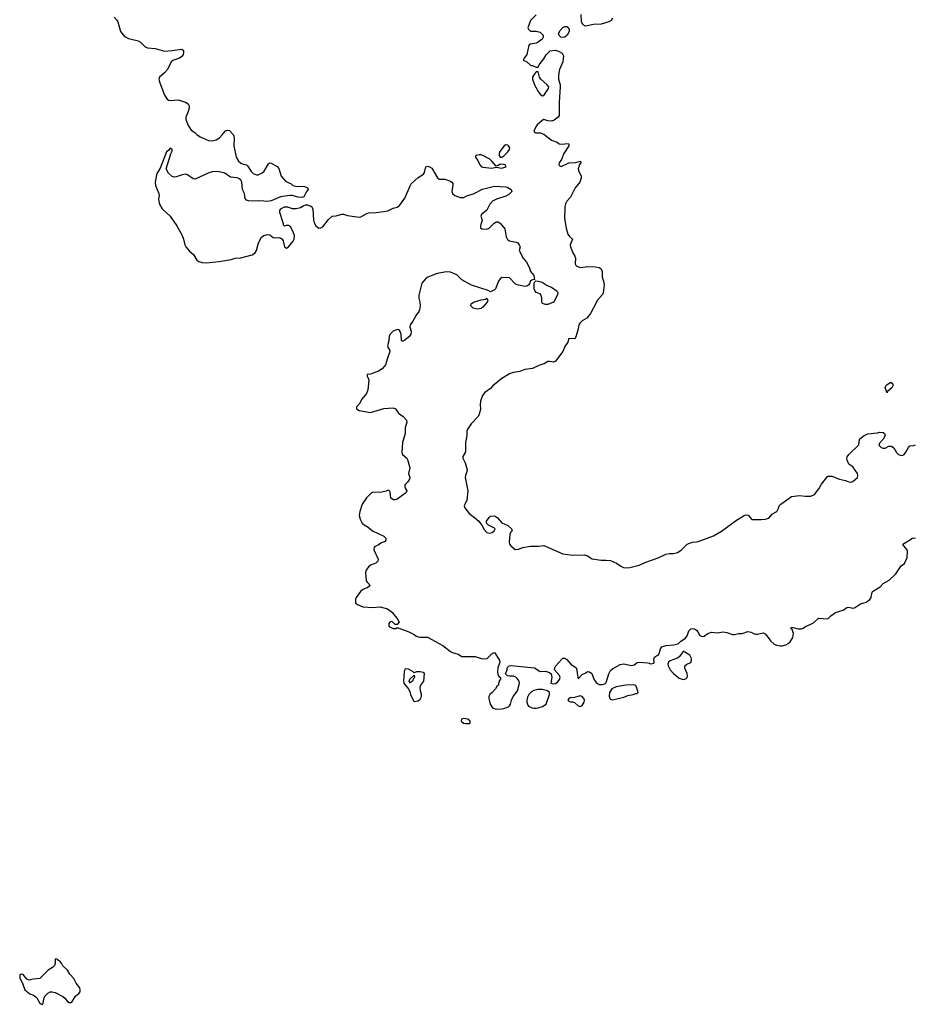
# Model space of a CAD drawing. Header units: inches. Extents: x 2106670 to 2322961, y 36024 to 224899.
# Tile 111 of 256: x 2237190 to 2246587, y 63278 to 73614. Entities that reach past the tile are written whole.
import ezdxf

# ---------------------------------------------------------------- set-up
doc = ezdxf.new("R2010")
doc.units = ezdxf.units.IN
doc.header["$MEASUREMENT"] = 0
for name, color, linetype in [('C2036', 7, 'Continuous'), ('C2037', 7, 'Continuous'), ('C2046', 7, 'Continuous'), ('C2047', 7, 'Continuous')]:
    doc.layers.add(name, color=color, linetype=linetype)

msp = doc.modelspace()

# ---------------------------------------------------------------- linework, layer by layer
at = {"layer": 'C2036', "color": 5, "elevation": 20}
msp.add_lwpolyline([(2237570, 63757), (2237561, 63750), (2237562, 63710), (2237554, 63686), (2237535, 63665), (2237490, 63636), (2237402, 63550), (2237330, 63544), (2237290, 63533), (2237264, 63544), (2237225, 63590), (2237206, 63594), (2237195, 63590), (2237190, 63582), (2237190, 63558), (2237223, 63490), (2237244, 63430), (2237297, 63390), (2237334, 63374), (2237358, 63358), (2237368, 63348), (2237400, 63290), (2237410, 63282), (2237430, 63278), (2237437, 63290), (2237443, 63337), (2237455, 63365), (2237484, 63396), (2237510, 63408), (2237530, 63410), (2237561, 63401), (2237641, 63361), (2237664, 63344), (2237690, 63308), (2237710, 63299), (2237730, 63296), (2237738, 63302), (2237777, 63363), (2237810, 63392), (2237824, 63410), (2237826, 63430), (2237820, 63450), (2237781, 63501), (2237758, 63550), (2237716, 63596), (2237690, 63637), (2237644, 63684), (2237630, 63712), (2237610, 63733), (2237598, 63738), (2237590, 63749)], close=True, dxfattribs=at)
at = {"layer": 'C2037', "color": 5, "elevation": 20}
for points in [[(2238181, 73641), (2238209, 73609), (2238220, 73590), (2238249, 73490), (2238290, 73439), (2238330, 73417), (2238433, 73393), (2238457, 73377), (2238505, 73330), (2238530, 73320), (2238610, 73311), (2238710, 73284), (2238791, 73289), (2238890, 73303), (2238907, 73290), (2238910, 73269), (2238905, 73250), (2238891, 73229), (2238867, 73210), (2238796, 73184), (2238778, 73170), (2238742, 73090), (2238710, 73056), (2238657, 73010), (2238651, 72989), (2238660, 72950), (2238710, 72822), (2238738, 72778), (2238750, 72770), (2238770, 72766), (2238852, 72772), (2238930, 72750), (2238959, 72730), (2238967, 72710), (2238969, 72689), (2238958, 72650), (2238934, 72590), (2238933, 72570), (2238953, 72510), (2238990, 72456), (2239028, 72430), (2239048, 72408), (2239084, 72384), (2239170, 72346), (2239210, 72342), (2239250, 72354), (2239286, 72374), (2239316, 72404), (2239350, 72448), (2239370, 72455), (2239390, 72450), (2239428, 72410), (2239437, 72390), (2239440, 72370), (2239438, 72290), (2239461, 72170), (2239487, 72130), (2239509, 72109), (2239536, 72096), (2239570, 72089), (2239580, 72080), (2239620, 72020), (2239640, 72000), (2239676, 71984), (2239693, 71987), (2239734, 72006), (2239755, 72025), (2239799, 72101), (2239810, 72111), (2239830, 72108), (2239890, 72073), (2239910, 72051), (2239934, 71970), (2239978, 71918), (2240000, 71908)], [(2240000, 71765), (2239925, 71755), (2239830, 71713), (2239793, 71707), (2239710, 71713), (2239628, 71708), (2239590, 71711), (2239570, 71720), (2239556, 71736), (2239547, 71790), (2239527, 71830), (2239519, 71910), (2239509, 71930), (2239490, 71946), (2239473, 71953), (2239401, 71961), (2239344, 72004), (2239270, 72019), (2239210, 72016), (2239174, 72006), (2239030, 71941), (2239010, 71945), (2238950, 71987), (2238930, 71992), (2238893, 71987), (2238830, 71964), (2238810, 71962), (2238790, 71969), (2238750, 72004), (2238725, 72050), (2238775, 72205), (2238790, 72234), (2238790, 72255), (2238770, 72264), (2238755, 72245), (2238730, 72227), (2238665, 72055), (2238635, 72010), (2238627, 71987), (2238613, 71910), (2238614, 71874), (2238651, 71790), (2238653, 71770), (2238647, 71730), (2238652, 71690), (2238659, 71670), (2238684, 71630), (2238770, 71550), (2238837, 71450), (2238894, 71350), (2238909, 71309), (2238923, 71250), (2238933, 71230), (2238970, 71184), (2239012, 71150), (2239049, 71089), (2239070, 71076), (2239106, 71066), (2239150, 71063), (2239284, 71076), (2239410, 71098), (2239450, 71110), (2239510, 71113), (2239630, 71146), (2239656, 71164), (2239673, 71190), (2239695, 71270), (2239728, 71330), (2239752, 71348), (2239790, 71359), (2239815, 71355), (2239850, 71328), (2239870, 71323), (2239910, 71327), (2239938, 71318), (2239954, 71294), (2239968, 71228), (2239990, 71216), (2240000, 71223)], [(2240000, 71455), (2239985, 71455), (2239968, 71448), (2239958, 71458), (2239958, 71470), (2239920, 71590), (2239918, 71610), (2239930, 71630), (2239970, 71648), (2239990, 71650), (2240000, 71648)]]:
    msp.add_lwpolyline(points, dxfattribs=at)
at = {"layer": 'C2046', "color": 5}
for points, elevation in [([(2241032, 70000), (2241029, 69991), (2240992, 69948), (2240956, 69924), (2240870, 69894), (2240834, 69890), (2240834, 69870), (2240842, 69862), (2240852, 69830), (2240844, 69730), (2240827, 69690), (2240779, 69630), (2240750, 69578), (2240722, 69550), (2240722, 69530), (2240750, 69512), (2240870, 69491), (2241010, 69534), (2241110, 69540), (2241133, 69530), (2241165, 69485), (2241212, 69450), (2241250, 69410), (2241253, 69390), (2241233, 69330), (2241233, 69270), (2241205, 69175), (2241199, 69070), (2241205, 69050), (2241252, 69012), (2241259, 68999), (2241283, 68910), (2241268, 68850), (2241282, 68810), (2241279, 68790), (2241260, 68760), (2241231, 68730), (2241231, 68711), (2241238, 68690), (2241251, 68670), (2241245, 68650), (2241237, 68643), (2241150, 68581), (2241130, 68573), (2241113, 68573), (2241085, 68590), (2241076, 68656), (2241069, 68669), (2241055, 68675), (2241035, 68665), (2240990, 68655), (2240890, 68652), (2240870, 68638), (2240830, 68595), (2240783, 68530), (2240757, 68450), (2240750, 68410), (2240762, 68370), (2240783, 68330), (2240804, 68310), (2240847, 68287), (2240890, 68250), (2241010, 68191), (2241030, 68171), (2241032, 68150), (2241022, 68138), (2240980, 68120), (2240950, 68098), (2240915, 68085), (2240908, 68072), (2240907, 68050), (2240952, 67950), (2240946, 67930), (2240928, 67910), (2240870, 67888), (2240850, 67872), (2240824, 67836), (2240817, 67810), (2240825, 67725), (2240834, 67710), (2240856, 67690), (2240865, 67670), (2240837, 67650), (2240789, 67631), (2240764, 67610), (2240719, 67550), (2240712, 67530), (2240713, 67490), (2240734, 67474), (2240790, 67452), (2240890, 67442), (2240971, 67451), (2241050, 67431), (2241102, 67390), (2241112, 67372), (2241152, 67330), (2241171, 67290), (2241150, 67266), (2241130, 67266), (2241106, 67290), (2241090, 67298), (2241074, 67290), (2241064, 67276), (2241062, 67250), (2241070, 67242), (2241110, 67225), (2241135, 67225), (2241150, 67234), (2241274, 67190), (2241330, 67162), (2241346, 67146), (2241370, 67136), (2241390, 67131), (2241470, 67132), (2241630, 67044), (2241710, 66981), (2241730, 66971), (2241790, 66955), (2241828, 66928), (2241970, 66930), (2242030, 66908), (2242070, 66904), (2242095, 66910), (2242150, 66966), (2242171, 66971), (2242224, 66890), (2242227, 66870), (2242205, 66810), (2242202, 66770), (2242205, 66745), (2242218, 66718), (2242234, 66710), (2242234, 66690), (2242224, 66676), (2242213, 66647), (2242212, 66630), (2242200, 66620), (2242181, 66590), (2242148, 66552), (2242121, 66530), (2242111, 66510), (2242111, 66490), (2242126, 66430), (2242151, 66391), (2242190, 66378), (2242250, 66381), (2242270, 66383), (2242319, 66401), (2242329, 66410), (2242339, 66430), (2242349, 66470), (2242366, 66510), (2242413, 66570), (2242434, 66650), (2242429, 66669), (2242410, 66698), (2242394, 66714), (2242370, 66722), (2242330, 66722), (2242308, 66728), (2242288, 66748), (2242306, 66790), (2242306, 66810), (2242326, 66830), (2242345, 66835), (2242591, 66811), (2242650, 66772), (2242705, 66775), (2242750, 66763), (2242767, 66747), (2242773, 66713), (2242762, 66650), (2242790, 66641), (2242813, 66647), (2242837, 66663), (2242853, 66687), (2242859, 66710), (2242855, 66730), (2242802, 66790), (2242804, 66810), (2242815, 66830), (2242879, 66901), (2242890, 66911), (2242910, 66911), (2242930, 66899), (2242973, 66850), (2243027, 66810), (2243036, 66790), (2243038, 66750), (2243050, 66694), (2243090, 66742), (2243130, 66758), (2243149, 66771), (2243170, 66767), (2243193, 66750), (2243213, 66693), (2243238, 66658), (2243270, 66637), (2243306, 66634), (2243330, 66641), (2243342, 66658), (2243372, 66748), (2243390, 66781), (2243410, 66799), (2243490, 66847), (2243530, 66851), (2243610, 66836), (2243637, 66843), (2243670, 66865), (2243690, 66871), (2243782, 66862), (2243799, 66859), (2243810, 66852), (2243842, 66858), (2243846, 66870), (2243843, 66903), (2243850, 66922), (2243870, 66938), (2243894, 66946), (2243904, 66970), (2243912, 67010), (2243929, 67030), (2243970, 67046), (2244049, 67051), (2244099, 67061), (2244128, 67090), (2244177, 67123), (2244193, 67147), (2244210, 67199), (2244230, 67220), (2244250, 67225), (2244270, 67220), (2244290, 67207), (2244305, 67190), (2244325, 67150), (2244350, 67139), (2244370, 67142), (2244410, 67171), (2244450, 67184), (2244510, 67179), (2244570, 67187), (2244610, 67182), (2244670, 67161), (2244690, 67161), (2244730, 67171), (2244770, 67171), (2244830, 67191), (2244866, 67186), (2244890, 67171), (2244910, 67165), (2244930, 67165), (2244990, 67178), (2245010, 67166), (2245030, 67146), (2245071, 67090), (2245102, 67062), (2245130, 67050), (2245170, 67043), (2245190, 67042), (2245230, 67052), (2245254, 67066), (2245275, 67085), (2245303, 67130), (2245308, 67170), (2245294, 67214), (2245282, 67230), (2245285, 67235), (2245305, 67235), (2245359, 67221), (2245390, 67221), (2245410, 67227), (2245436, 67244), (2245492, 67268), (2245517, 67283), (2245570, 67331), (2245670, 67325), (2245702, 67358), (2245750, 67391), (2245830, 67416), (2245870, 67445), (2245890, 67446), (2245930, 67435), (2245950, 67439), (2246010, 67481), (2246070, 67501), (2246110, 67527), (2246123, 67550), (2246129, 67591), (2246139, 67610), (2246218, 67662), (2246250, 67696), (2246312, 67730), (2246382, 67798), (2246440, 67880), (2246473, 67907), (2246503, 67970), (2246505, 68030), (2246501, 68050), (2246465, 68090), (2246456, 68110), (2246527, 68150), (2246550, 68168), (2246570, 68176), (2246590, 68173)], 20), ([(2242691, 70000), (2242690, 70000), (2242637, 69983), (2242570, 69952), (2242490, 69941), (2242439, 69921), (2242370, 69910), (2242330, 69896), (2242250, 69849), (2242154, 69770), (2242130, 69743), (2242070, 69701), (2242045, 69670), (2242024, 69610), (2242022, 69570), (2242025, 69530), (2242010, 69469), (2241996, 69444), (2241926, 69370), (2241886, 69310), (2241881, 69290), (2241883, 69250), (2241868, 69172), (2241868, 69090), (2241863, 69070), (2241839, 69030), (2241839, 69010), (2241863, 68963), (2241885, 68890), (2241883, 68870), (2241866, 68830), (2241864, 68810), (2241893, 68670), (2241882, 68570), (2241855, 68510), (2241859, 68490), (2241905, 68430), (2241963, 68390), (2242006, 68350), (2242041, 68301), (2242062, 68262), (2242090, 68232), (2242123, 68223), (2242148, 68230), (2242169, 68250), (2242178, 68270), (2242170, 68278), (2242110, 68308), (2242089, 68330), (2242089, 68350), (2242114, 68390), (2242130, 68403), (2242170, 68407), (2242201, 68390), (2242250, 68332), (2242310, 68305), (2242351, 68270), (2242358, 68250), (2242338, 68230), (2242331, 68210), (2242325, 68130), (2242330, 68110), (2242343, 68090), (2242390, 68054), (2242425, 68055), (2242470, 68072), (2242550, 68086), (2242634, 68086), (2242690, 68094), (2242890, 68006), (2242993, 67993), (2243117, 67997), (2243146, 67986), (2243196, 67956), (2243290, 67939), (2243341, 67941), (2243390, 67936), (2243451, 67910), (2243497, 67877), (2243524, 67864), (2243550, 67860), (2243590, 67863), (2243690, 67889), (2243759, 67921), (2243890, 67965), (2243970, 68003), (2244009, 68009), (2244050, 68009), (2244090, 68021), (2244130, 68047), (2244192, 68108), (2244210, 68117), (2244250, 68130), (2244290, 68132), (2244310, 68137), (2244470, 68197), (2244554, 68246), (2244710, 68361), (2244790, 68410), (2244810, 68415), (2244832, 68412), (2244870, 68367), (2244970, 68366), (2245010, 68370), (2245050, 68382), (2245090, 68427), (2245134, 68450), (2245153, 68487), (2245159, 68510), (2245175, 68530), (2245289, 68610), (2245370, 68620), (2245432, 68612), (2245490, 68614), (2245529, 68630), (2245573, 68690), (2245601, 68739), (2245670, 68821), (2245710, 68823), (2245790, 68790), (2245856, 68776), (2245890, 68762), (2245910, 68760), (2245930, 68768), (2245979, 68810), (2245985, 68830), (2245981, 68850), (2245930, 68922), (2245889, 68950), (2245873, 68990), (2245869, 69011), (2245873, 69027), (2245889, 69050), (2245994, 69150), (2245997, 69190), (2246005, 69215), (2246050, 69250), (2246090, 69267), (2246190, 69276), (2246210, 69285), (2246250, 69282), (2246262, 69270), (2246272, 69250), (2246251, 69209), (2246212, 69170), (2246205, 69150), (2246210, 69142), (2246230, 69122), (2246250, 69118), (2246270, 69118), (2246310, 69138), (2246338, 69138), (2246361, 69121), (2246391, 69070), (2246410, 69051), (2246430, 69042), (2246450, 69041), (2246470, 69051), (2246487, 69073), (2246515, 69125), (2246530, 69142), (2246570, 69145), (2246590, 69151)], 40)]:
    msp.add_lwpolyline(points, dxfattribs=dict(at, elevation=elevation))
for points, elevation in [([(2246290, 69698), (2246270, 69751), (2246277, 69770), (2246290, 69785), (2246330, 69810), (2246350, 69791), (2246350, 69770), (2246339, 69750), (2246296, 69710)], 40), ([(2244150, 66986), (2244145, 66970), (2244110, 66927), (2244090, 66912), (2244016, 66884), (2243998, 66870), (2243991, 66850), (2243995, 66830), (2244014, 66790), (2244050, 66751), (2244110, 66703), (2244150, 66688), (2244170, 66691), (2244182, 66698), (2244193, 66710), (2244196, 66724), (2244192, 66752), (2244167, 66807), (2244170, 66830), (2244189, 66850), (2244233, 66867), (2244239, 66890), (2244237, 66910), (2244222, 66942)], 20), ([(2241250, 66801), (2241230, 66795), (2241223, 66770), (2241218, 66670), (2241222, 66650), (2241230, 66634), (2241271, 66591), (2241288, 66550), (2241291, 66530), (2241323, 66463), (2241330, 66458), (2241370, 66465), (2241390, 66481), (2241405, 66510), (2241407, 66530), (2241394, 66570), (2241390, 66610), (2241397, 66630), (2241431, 66670), (2241436, 66750), (2241422, 66762), (2241390, 66770), (2241353, 66767), (2241330, 66758), (2241318, 66770), (2241270, 66796)], 20), ([(2241290, 66648), (2241278, 66670), (2241284, 66690), (2241330, 66734), (2241334, 66710), (2241323, 66697), (2241310, 66669), (2241298, 66662)], 20), ([(2242630, 66584), (2242586, 66574), (2242561, 66559), (2242531, 66529), (2242518, 66502), (2242511, 66470), (2242511, 66450), (2242520, 66420), (2242528, 66408), (2242555, 66395), (2242586, 66386), (2242610, 66388), (2242630, 66391), (2242674, 66406), (2242714, 66430), (2242749, 66530), (2242748, 66550), (2242729, 66569), (2242670, 66582)], 20), ([(2243632, 66632), (2243550, 66630), (2243448, 66612), (2243401, 66590), (2243377, 66550), (2243374, 66514), (2243381, 66490), (2243390, 66481), (2243410, 66475), (2243470, 66487), (2243530, 66503), (2243570, 66521), (2243628, 66532), (2243650, 66542), (2243670, 66542), (2243678, 66550), (2243676, 66564), (2243659, 66619), (2243649, 66629)], 20), ([(2243070, 66518), (2243010, 66498), (2242964, 66496), (2242950, 66486), (2242942, 66470), (2242950, 66462), (2242970, 66452), (2242990, 66452), (2243010, 66445), (2243050, 66411), (2243070, 66403), (2243090, 66415), (2243112, 66450), (2243115, 66470), (2243110, 66488), (2243090, 66509)], 20), ([(2241850, 66278), (2241825, 66270), (2241821, 66250), (2241845, 66230), (2241870, 66225), (2241910, 66227), (2241915, 66230), (2241917, 66250), (2241893, 66273)], 20)]:
    msp.add_lwpolyline(points, close=True, dxfattribs=dict(at, elevation=elevation))
at = {"layer": 'C2047', "color": 5}
for points, elevation in [([(2242610, 73666), (2242550, 73606), (2242522, 73530), (2242530, 73514), (2242550, 73494), (2242608, 73492), (2242650, 73482), (2242682, 73450), (2242682, 73430), (2242672, 73410), (2242630, 73379), (2242610, 73369), (2242550, 73358), (2242532, 73348), (2242511, 73249), (2242482, 73210), (2242474, 73190), (2242510, 73172), (2242553, 73133), (2242572, 73132), (2242610, 73114), (2242630, 73114), (2242640, 73140), (2242690, 73203), (2242714, 73246), (2242754, 73286), (2242807, 73293), (2242844, 73284), (2242882, 73262), (2242896, 73236), (2242888, 73170), (2242853, 73090), (2242844, 73030), (2242844, 72990), (2242860, 72930), (2242862, 72910), (2242851, 72750), (2242851, 72609), (2242838, 72590), (2242799, 72561), (2242772, 72550), (2242732, 72552), (2242690, 72565), (2242670, 72557), (2242619, 72510), (2242604, 72490), (2242585, 72445), (2242592, 72432), (2242605, 72425), (2242650, 72426), (2242690, 72411), (2242770, 72351), (2242828, 72328), (2242851, 72311), (2242890, 72306), (2242930, 72316), (2242951, 72311), (2242951, 72290), (2242899, 72210), (2242874, 72146), (2242851, 72110), (2242846, 72090), (2242850, 72082), (2242870, 72072), (2242950, 72111), (2243024, 72116), (2243074, 72130), (2243078, 72110), (2243065, 72095), (2243051, 72050), (2243054, 72030), (2243081, 71970), (2243082, 71950), (2243068, 71910), (2243018, 71850), (2242970, 71750), (2242931, 71709), (2242918, 71682), (2242911, 71649), (2242907, 71527), (2242925, 71425), (2242942, 71362), (2242958, 71338), (2242991, 71310), (2242965, 71250), (2242968, 71230), (2242990, 71174), (2243016, 71130), (2243020, 71110), (2243018, 71050), (2243030, 71029), (2243070, 71014), (2243150, 71024), (2243230, 71021), (2243270, 71012), (2243290, 70998), (2243300, 70970), (2243302, 70910), (2243316, 70870), (2243321, 70830), (2243312, 70748), (2243305, 70730), (2243254, 70670), (2243209, 70591), (2243180, 70530), (2243139, 70481), (2243090, 70453), (2243066, 70430), (2243056, 70410), (2243050, 70369), (2243030, 70295), (2243021, 70279), (2243010, 70264), (2242950, 70266), (2242941, 70230), (2242910, 70182), (2242890, 70130), (2242812, 70028), (2242790, 70018), (2242750, 70027), (2242730, 70025), (2242691, 70000)], 40), ([(2243409, 73630), (2243394, 73606), (2243371, 73590), (2243290, 73568), (2243210, 73565), (2243127, 73547), (2243101, 73561), (2243085, 73590), (2243081, 73670)], 40), ([(2240000, 71648), (2240050, 71633), (2240090, 71633), (2240136, 71644), (2240170, 71665), (2240190, 71671), (2240210, 71671), (2240250, 71654), (2240265, 71630), (2240272, 71510), (2240280, 71480), (2240297, 71450), (2240330, 71425), (2240350, 71428), (2240370, 71441), (2240430, 71517), (2240470, 71551), (2240510, 71554), (2240570, 71571), (2240589, 71571), (2240630, 71559), (2240750, 71542), (2240770, 71543), (2240824, 71576), (2240850, 71586), (2240930, 71590), (2241030, 71604), (2241051, 71609), (2241110, 71635), (2241150, 71645), (2241176, 71664), (2241230, 71739), (2241286, 71870), (2241299, 71890), (2241370, 71959), (2241428, 71992), (2241438, 72010), (2241450, 72068), (2241470, 72077), (2241491, 72071), (2241514, 72054), (2241575, 71955), (2241590, 71939), (2241650, 71940), (2241710, 71919), (2241725, 71910), (2241734, 71894), (2241736, 71876), (2241723, 71810), (2241732, 71790), (2241756, 71770), (2241810, 71748), (2241850, 71746), (2241890, 71769), (2241953, 71787), (2242044, 71836), (2242170, 71865), (2242290, 71861), (2242313, 71853), (2242348, 71830), (2242353, 71810), (2242322, 71778), (2242290, 71761), (2242191, 71730), (2242151, 71709), (2242123, 71677), (2242090, 71615), (2242035, 71570), (2242027, 71550), (2242041, 71510), (2242024, 71450), (2242025, 71430), (2242040, 71420), (2242090, 71414), (2242115, 71425), (2242165, 71475), (2242190, 71491), (2242211, 71491), (2242230, 71478), (2242280, 71420), (2242293, 71333), (2242308, 71308), (2242330, 71291), (2242400, 71280), (2242416, 71270), (2242431, 71250), (2242441, 71230), (2242431, 71190), (2242471, 71111), (2242507, 71067), (2242537, 71017), (2242550, 70970), (2242584, 70930), (2242593, 70887), (2242570, 70884), (2242550, 70873), (2242540, 70840), (2242532, 70830), (2242510, 70817), (2242490, 70815), (2242411, 70831), (2242390, 70840), (2242330, 70903), (2242250, 70909), (2242230, 70893), (2242214, 70870), (2242182, 70790), (2242170, 70778), (2242130, 70758), (2242106, 70770), (2241930, 70828), (2241830, 70884), (2241775, 70935), (2241710, 70963), (2241667, 70967), (2241571, 70950), (2241471, 70910), (2241450, 70896), (2241410, 70849), (2241379, 70721), (2241376, 70690), (2241388, 70648), (2241393, 70610), (2241385, 70570), (2241377, 70550), (2241348, 70512), (2241315, 70450), (2241287, 70410), (2241283, 70390), (2241296, 70344), (2241294, 70310), (2241270, 70281), (2241230, 70249), (2241210, 70239), (2241201, 70241), (2241195, 70250), (2241192, 70310), (2241182, 70342), (2241170, 70359), (2241150, 70363), (2241110, 70345), (2241075, 70310), (2241065, 70290), (2241064, 70244), (2241050, 70190), (2241057, 70170), (2241071, 70150), (2241075, 70130), (2241046, 70050), (2241032, 70000)], 20), ([(2240000, 71908), (2240037, 71890), (2240055, 71875), (2240085, 71865), (2240110, 71863), (2240170, 71867), (2240210, 71850), (2240215, 71830), (2240195, 71805), (2240170, 71755), (2240151, 71749), (2240110, 71752), (2240050, 71770), (2240030, 71770), (2240000, 71765)], 20), ([(2240000, 71223), (2240010, 71230), (2240060, 71290), (2240071, 71310), (2240074, 71350), (2240055, 71395), (2240030, 71439), (2240010, 71455), (2240000, 71455)], 20)]:
    msp.add_lwpolyline(points, dxfattribs=dict(at, elevation=elevation))
for points, elevation in [([(2242890, 73426), (2242868, 73430), (2242849, 73449), (2242844, 73470), (2242860, 73500), (2242890, 73531), (2242910, 73542), (2242930, 73542), (2242955, 73515), (2242956, 73490), (2242935, 73450), (2242910, 73429)], 40), ([(2242630, 73066), (2242610, 73066), (2242590, 73046), (2242572, 73010), (2242571, 72990), (2242593, 72930), (2242630, 72859), (2242650, 72831), (2242670, 72816), (2242690, 72818), (2242737, 72890), (2242741, 72910), (2242725, 72930), (2242657, 72990), (2242644, 73010)], 40), ([(2242290, 72300), (2242274, 72290), (2242226, 72230), (2242220, 72210), (2242221, 72190), (2242230, 72171), (2242250, 72171), (2242270, 72186), (2242313, 72227), (2242328, 72250), (2242331, 72270), (2242320, 72290), (2242310, 72297)], 40), ([(2242030, 72196), (2242010, 72196), (2241978, 72190), (2241974, 72186), (2241973, 72170), (2241996, 72136), (2242016, 72090), (2242035, 72070), (2242050, 72065), (2242144, 72056), (2242190, 72066), (2242250, 72057), (2242290, 72069), (2242293, 72070), (2242284, 72090), (2242250, 72098), (2242225, 72095), (2242210, 72082), (2242190, 72078), (2242145, 72130), (2242122, 72150), (2242050, 72190)], 40), ([(2242706, 70626), (2242675, 70635), (2242669, 70650), (2242669, 70690), (2242661, 70721), (2242650, 70735), (2242608, 70750), (2242595, 70770), (2242589, 70790), (2242588, 70848), (2242596, 70864), (2242607, 70873), (2242630, 70871), (2242670, 70858), (2242723, 70823), (2242770, 70805), (2242830, 70765), (2242836, 70750), (2242834, 70726), (2242799, 70661), (2242790, 70650), (2242730, 70626)], 20), ([(2241990, 70576), (2241947, 70587), (2241925, 70610), (2241926, 70630), (2241950, 70650), (2242030, 70675), (2242078, 70682), (2242092, 70692), (2242102, 70670), (2242096, 70650), (2242050, 70595), (2242030, 70584)], 20)]:
    msp.add_lwpolyline(points, close=True, dxfattribs=dict(at, elevation=elevation))

doc.saveas('drawing.dxf')
